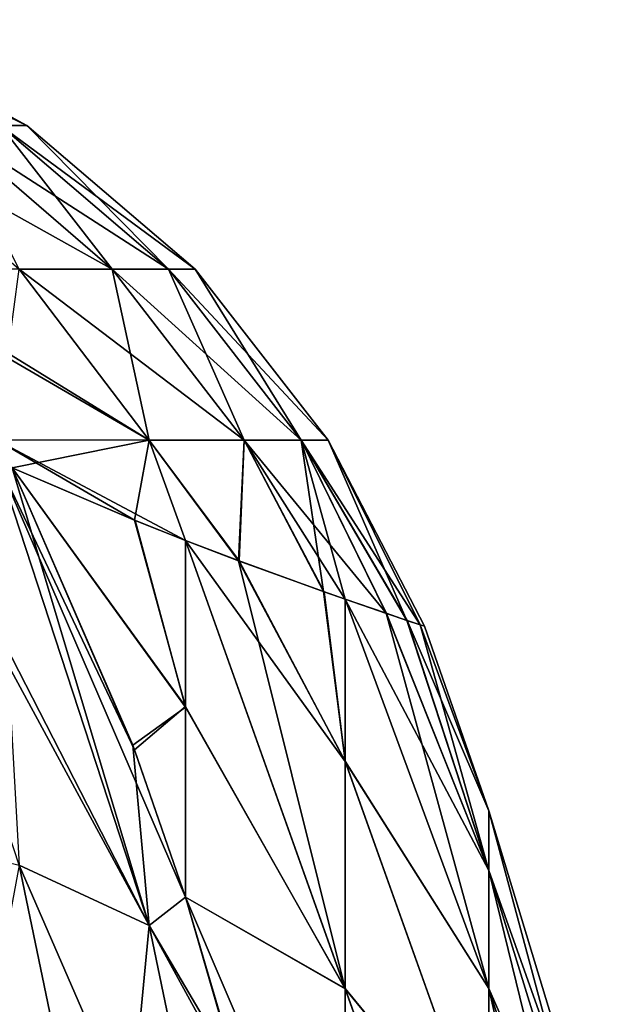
# Model space of a CAD drawing. Header units: millimetres. Extents: x -168 to 168, y -6 to 84.
# Tile 254 of 256: x 167.147 to 167.7, y 58.836 to 59.753. Entities that reach past the tile are written whole.
import ezdxf

# ---------------------------------------------------------------- set-up
doc = ezdxf.new("R2010")
doc.units = ezdxf.units.MM
doc.header["$LTSCALE"] = 65.185185
for name, color, linetype in [('661', 7, 'CONTINUOUS'), ('662', 7, 'CONTINUOUS'), ('663', 7, 'CONTINUOUS'), ('672', 7, 'CONTINUOUS'), ('763', 7, 'CONTINUOUS'), ('764', 7, 'CONTINUOUS'), ('765', 7, 'CONTINUOUS'), ('774', 7, 'CONTINUOUS')]:
    doc.layers.add(name, color=color, linetype=linetype)

msp = doc.modelspace()

# ---------------------------------------------------------------- linework, layer by layer
at = {"layer": '661', "linetype": 'Continuous'}
for points in [[(167.00876, 59.3872, 102.60151), (167.26787, 58.9093, 102.5097), (167.14686, 58.96561, 102.35819), (167.00876, 59.3872, 102.60151)], [(167.02479, 59.38305, 102.62023), (167.26787, 58.9093, 102.5097), (167.00876, 59.3872, 102.60151), (167.02479, 59.38305, 102.62023)], [(167.12523, 59.34395, 102.76013), (167.26787, 58.9093, 102.5097), (167.02479, 59.38305, 102.62023), (167.12523, 59.34395, 102.76013)], [(167.30156, 58.93578, 102.63281), (167.12523, 59.34395, 102.76013), (167.25424, 59.07294, 102.69025), (167.30156, 58.93578, 102.63281)], [(167.26787, 58.9093, 102.5097), (167.12523, 59.34395, 102.76013), (167.30156, 58.93578, 102.63281), (167.26787, 58.9093, 102.5097)], [(167.12523, 59.34395, 102.76013), (167.14024, 59.33547, 102.78559), (167.25424, 59.07294, 102.69025), (167.12523, 59.34395, 102.76013)], [(167.14686, 58.96561, 102.35819), (167.23348, 58.54835, 102.11728), (166.99362, 59.00284, 102.22534), (167.14686, 58.96561, 102.35819)], [(166.99362, 59.00284, 102.22534), (167.23348, 58.54835, 102.11728), (167.07801, 58.59617, 101.99054), (166.99362, 59.00284, 102.22534)], [(167.26787, 58.9093, 102.5097), (167.35624, 58.48368, 102.26397), (167.14686, 58.96561, 102.35819), (167.26787, 58.9093, 102.5097)], [(167.14686, 58.96561, 102.35819), (167.35624, 58.48368, 102.26397), (167.23348, 58.54835, 102.11728), (167.14686, 58.96561, 102.35819)], [(167.35089, 58.76791, 102.55766), (167.26787, 58.9093, 102.5097), (167.30156, 58.93578, 102.63281), (167.35089, 58.76791, 102.55766)], [(167.35624, 58.48368, 102.26397), (167.26787, 58.9093, 102.5097), (167.35089, 58.76791, 102.55766), (167.35624, 58.48368, 102.26397)]]:
    msp.add_3dface(points, dxfattribs=at)
at = {"layer": '662', "linetype": 'Continuous'}
for points in [[(167.14024, 59.33547, 107.21441), (167.30155, 59.11257, 107.08748), (167.25482, 59.28655, 106.93778), (167.14024, 59.33547, 107.21441)], [(167.25248, 59.0772, 107.3086), (167.30155, 59.11257, 107.08748), (167.14024, 59.33547, 107.21441), (167.25248, 59.0772, 107.3086)], [(167.25424, 59.07294, 102.69025), (167.14024, 59.33547, 102.78559), (167.30155, 59.11334, 102.91386), (167.25424, 59.07294, 102.69025)], [(167.30155, 59.11334, 102.91386), (167.14024, 59.33547, 102.78559), (167.25428, 59.28678, 103.0607), (167.30155, 59.11334, 102.91386)], [(167.30156, 59.26794, 103.20811), (167.30155, 59.11334, 102.91386), (167.25428, 59.28678, 103.0607), (167.30156, 59.26794, 103.20811)], [(167.30155, 59.11257, 107.08748), (167.30157, 59.26794, 106.79186), (167.25482, 59.28655, 106.93778), (167.30155, 59.11257, 107.08748)], [(167.30155, 59.11257, 107.08748), (167.45047, 58.85044, 106.93439), (167.30157, 59.26794, 106.79186), (167.30155, 59.11257, 107.08748)], [(167.45047, 58.85043, 103.06559), (167.30155, 59.11334, 102.91386), (167.30156, 59.26794, 103.20811), (167.45047, 58.85043, 103.06559)], [(167.45047, 58.85043, 103.06559), (167.30156, 59.26794, 103.20811), (167.351, 59.24904, 103.39154), (167.45047, 58.85043, 103.06559)], [(167.45047, 58.85044, 106.93439), (167.45047, 59.06216, 106.50942), (167.30157, 59.26794, 106.79186), (167.45047, 58.85044, 106.93439)], [(167.30157, 59.26794, 106.79186), (167.45047, 59.06216, 106.50942), (167.35166, 59.24878, 106.60575), (167.30157, 59.26794, 106.79186)], [(167.45047, 59.06222, 103.49071), (167.45047, 58.85043, 103.06559), (167.351, 59.24904, 103.39154), (167.45047, 59.06222, 103.49071)], [(167.45047, 59.06222, 103.49071), (167.351, 59.24904, 103.39154), (167.4302, 59.22026, 103.78226), (167.45047, 59.06222, 103.49071)], [(167.35166, 59.24878, 106.60575), (167.45047, 59.06216, 106.50942), (167.43083, 59.22005, 106.21396), (167.35166, 59.24878, 106.60575)], [(167.45047, 59.21316, 103.91404), (167.45047, 59.06222, 103.49071), (167.4302, 59.22026, 103.78226), (167.45047, 59.21316, 103.91404)], [(167.45047, 59.06216, 106.50942), (167.45046, 59.21317, 106.08602), (167.43083, 59.22005, 106.21396), (167.45047, 59.06216, 106.50942)], [(167.58405, 58.96062, 105.66015), (167.45046, 59.21317, 106.08602), (167.58405, 58.85059, 106.08867), (167.58405, 58.96062, 105.66015)], [(167.48886, 59.19996, 105.76186), (167.45046, 59.21317, 106.08602), (167.58405, 58.96062, 105.66015), (167.48886, 59.19996, 105.76186)], [(167.45046, 59.21317, 106.08602), (167.45047, 59.06216, 106.50942), (167.58405, 58.85059, 106.08867), (167.45046, 59.21317, 106.08602)], [(167.45047, 59.21316, 103.91404), (167.48844, 59.20011, 104.23377), (167.58405, 58.85059, 103.91133), (167.45047, 59.21316, 103.91404)], [(167.45047, 59.06222, 103.49071), (167.45047, 59.21316, 103.91404), (167.58405, 58.85059, 103.91133), (167.45047, 59.06222, 103.49071)], [(167.58405, 58.85059, 103.91133), (167.48844, 59.20011, 104.23377), (167.58405, 58.96062, 104.33985), (167.58405, 58.85059, 103.91133)], [(167.48844, 59.20011, 104.23377), (167.50797, 59.1935, 104.47991), (167.58405, 58.96062, 104.33985), (167.48844, 59.20011, 104.23377)], [(167.50825, 59.19341, 105.5156), (167.48886, 59.19996, 105.76186), (167.58405, 58.96062, 105.66015), (167.50825, 59.19341, 105.5156)], [(167.50797, 59.1935, 104.47991), (167.5201, 59.18943, 104.7361), (167.58405, 58.96062, 104.33985), (167.50797, 59.1935, 104.47991)], [(167.58405, 59.01607, 105.22121), (167.50825, 59.19341, 105.5156), (167.58405, 58.96062, 105.66015), (167.58405, 59.01607, 105.22121)], [(167.52025, 59.18938, 105.25925), (167.50825, 59.19341, 105.5156), (167.58405, 59.01607, 105.22121), (167.52025, 59.18938, 105.25925)], [(167.58405, 58.96062, 104.33985), (167.5201, 59.18943, 104.7361), (167.58405, 59.01607, 104.77879), (167.58405, 58.96062, 104.33985)], [(167.5201, 59.18943, 104.7361), (167.52426, 59.18804, 104.99768), (167.58405, 59.01607, 104.77879), (167.5201, 59.18943, 104.7361)], [(167.52426, 59.18804, 104.99768), (167.52025, 59.18938, 105.25925), (167.58405, 59.01607, 105.22121), (167.52426, 59.18804, 104.99768)], [(167.58405, 59.01607, 104.77879), (167.52426, 59.18804, 104.99768), (167.58405, 59.01607, 105.22121), (167.58405, 59.01607, 104.77879)], [(167.30161, 58.93561, 107.36727), (167.30155, 59.11257, 107.08748), (167.25248, 59.0772, 107.3086), (167.30161, 58.93561, 107.36727)], [(167.30156, 58.93578, 102.63281), (167.25424, 59.07294, 102.69025), (167.30155, 59.11334, 102.91386), (167.30156, 58.93578, 102.63281)], [(167.45047, 58.85043, 103.06559), (167.30156, 58.93578, 102.63281), (167.30155, 59.11334, 102.91386), (167.45047, 58.85043, 103.06559)], [(167.30161, 58.93561, 107.36727), (167.45047, 58.85044, 106.93439), (167.30155, 59.11257, 107.08748), (167.30161, 58.93561, 107.36727)], [(167.45047, 58.85043, 103.06559), (167.45047, 59.06222, 103.49071), (167.58405, 58.68773, 103.49997), (167.45047, 58.85043, 103.06559)], [(167.58405, 58.68773, 103.49997), (167.45047, 59.06222, 103.49071), (167.58405, 58.85059, 103.91133), (167.58405, 58.68773, 103.49997)], [(167.45047, 59.06216, 106.50942), (167.45047, 58.85044, 106.93439), (167.58405, 58.68773, 106.50003), (167.45047, 59.06216, 106.50942)], [(167.58405, 58.85059, 106.08867), (167.45047, 59.06216, 106.50942), (167.58405, 58.68773, 106.50003), (167.58405, 58.85059, 106.08867)], [(167.70014, 58.63483, 104.80277), (167.58405, 59.01607, 105.22121), (167.70014, 58.63483, 105.19723), (167.70014, 58.63483, 104.80277)], [(167.70014, 58.58539, 104.41143), (167.58405, 59.01607, 104.77879), (167.70014, 58.63483, 104.80277), (167.70014, 58.58539, 104.41143)], [(167.58405, 59.01607, 105.22121), (167.58405, 58.96062, 105.66015), (167.70014, 58.63483, 105.19723), (167.58405, 59.01607, 105.22121)], [(167.58405, 58.96062, 104.33985), (167.58405, 59.01607, 104.77879), (167.70014, 58.58539, 104.41143), (167.58405, 58.96062, 104.33985)], [(167.58405, 59.01607, 104.77879), (167.58405, 59.01607, 105.22121), (167.70014, 58.63483, 104.80277), (167.58405, 59.01607, 104.77879)], [(167.70014, 58.63483, 105.19723), (167.58405, 58.96062, 105.66015), (167.70014, 58.58539, 105.58857), (167.70014, 58.63483, 105.19723)], [(167.58405, 58.96062, 105.66015), (167.58405, 58.85059, 106.08867), (167.70014, 58.58539, 105.58857), (167.58405, 58.96062, 105.66015)], [(167.58405, 58.85059, 103.91133), (167.58405, 58.96062, 104.33985), (167.70014, 58.48729, 104.02937), (167.58405, 58.85059, 103.91133)], [(167.70014, 58.48729, 104.02937), (167.58405, 58.96062, 104.33985), (167.70014, 58.58539, 104.41143), (167.70014, 58.48729, 104.02937)], [(167.30156, 58.93578, 102.63281), (167.45047, 58.85043, 103.06559), (167.45047, 58.58815, 102.66962), (167.30156, 58.93578, 102.63281)], [(167.35089, 58.76791, 102.55766), (167.30156, 58.93578, 102.63281), (167.45047, 58.58815, 102.66962), (167.35089, 58.76791, 102.55766)], [(167.35598, 58.74823, 107.45191), (167.45047, 58.58826, 107.33023), (167.30161, 58.93561, 107.36727), (167.35598, 58.74823, 107.45191)], [(167.45047, 58.58826, 107.33023), (167.45047, 58.85044, 106.93439), (167.30161, 58.93561, 107.36727), (167.45047, 58.58826, 107.33023)], [(167.45047, 58.85044, 106.93439), (167.45047, 58.58826, 107.33023), (167.58405, 58.47459, 106.88773), (167.45047, 58.85044, 106.93439)], [(167.58405, 58.68773, 106.50003), (167.45047, 58.85044, 106.93439), (167.58405, 58.47459, 106.88773), (167.58405, 58.68773, 106.50003)], [(167.45047, 58.58815, 102.66962), (167.45047, 58.85043, 103.06559), (167.58405, 58.47459, 103.11227), (167.45047, 58.58815, 102.66962)], [(167.58405, 58.47459, 103.11227), (167.45047, 58.85043, 103.06559), (167.58405, 58.68773, 103.49997), (167.58405, 58.47459, 103.11227)], [(167.58405, 58.68773, 103.49997), (167.58405, 58.85059, 103.91133), (167.70014, 58.34209, 103.66262), (167.58405, 58.68773, 103.49997)], [(167.70014, 58.58539, 105.58857), (167.58405, 58.85059, 106.08867), (167.70014, 58.48729, 105.97063), (167.70014, 58.58539, 105.58857)], [(167.58405, 58.85059, 106.08867), (167.58405, 58.68773, 106.50003), (167.70014, 58.48729, 105.97063), (167.58405, 58.85059, 106.08867)], [(167.70014, 58.34209, 103.66262), (167.58405, 58.85059, 103.91133), (167.70014, 58.48729, 104.02937), (167.70014, 58.34209, 103.66262)]]:
    msp.add_3dface(points, dxfattribs=at)
at = {"layer": '663', "linetype": 'Continuous'}
for points in [[(167.12532, 59.3439, 107.23973), (167.14687, 58.96561, 107.64181), (167.26788, 58.9093, 107.49029), (167.12532, 59.3439, 107.23973)], [(167.14024, 59.33547, 107.21441), (167.12532, 59.3439, 107.23973), (167.26788, 58.9093, 107.49029), (167.14024, 59.33547, 107.21441)], [(167.25248, 59.0772, 107.3086), (167.14024, 59.33547, 107.21441), (167.26788, 58.9093, 107.49029), (167.25248, 59.0772, 107.3086)], [(167.30161, 58.93561, 107.36727), (167.25248, 59.0772, 107.3086), (167.26788, 58.9093, 107.49029), (167.30161, 58.93561, 107.36727)], [(167.14687, 58.96561, 107.64181), (167.07801, 58.59616, 108.00945), (167.23348, 58.54835, 107.88271), (167.14687, 58.96561, 107.64181)], [(167.14687, 58.96561, 107.64181), (167.23348, 58.54835, 107.88271), (167.26788, 58.9093, 107.49029), (167.14687, 58.96561, 107.64181)], [(167.35598, 58.74823, 107.45191), (167.30161, 58.93561, 107.36727), (167.26788, 58.9093, 107.49029), (167.35598, 58.74823, 107.45191)], [(167.26788, 58.9093, 107.49029), (167.23348, 58.54835, 107.88271), (167.35624, 58.48367, 107.73602), (167.26788, 58.9093, 107.49029)], [(167.35598, 58.74823, 107.45191), (167.26788, 58.9093, 107.49029), (167.35624, 58.48367, 107.73602), (167.35598, 58.74823, 107.45191)]]:
    msp.add_3dface(points, dxfattribs=at)
at = {"layer": '672', "linetype": 'Continuous'}
for points in [[(166.94882, 59.75297, 105.69194), (167.15377, 59.65435, 105.23544), (166.97275, 59.75297, 105.23082), (166.94882, 59.75297, 105.69194)], [(167.12934, 59.65435, 105.70622), (167.15377, 59.65435, 105.23544), (166.94882, 59.75297, 105.69194), (167.12934, 59.65435, 105.70622)], [(167.15377, 59.65435, 104.76457), (167.12934, 59.65435, 104.2938), (166.97275, 59.75297, 104.76919), (167.15377, 59.65435, 104.76457)], [(166.97275, 59.75297, 105.23082), (167.15377, 59.65435, 104.76457), (166.97275, 59.75297, 104.76919), (166.97275, 59.75297, 105.23082)], [(167.15377, 59.65435, 105.23544), (167.15377, 59.65435, 104.76457), (166.97275, 59.75297, 105.23082), (167.15377, 59.65435, 105.23544)], [(166.99362, 59.65435, 106.64622), (167.23348, 59.52068, 106.19859), (167.07801, 59.65435, 106.17663), (166.99362, 59.65435, 106.64622)], [(167.14686, 59.52068, 106.6804), (167.23348, 59.52068, 106.19859), (166.99362, 59.65435, 106.64622), (167.14686, 59.52068, 106.6804)], [(167.07801, 59.65435, 106.17663), (167.28586, 59.52068, 105.7186), (167.12934, 59.65435, 105.70622), (167.07801, 59.65435, 106.17663)], [(167.23348, 59.52068, 103.80142), (167.14687, 59.52068, 103.3196), (167.07801, 59.65435, 103.82338), (167.23348, 59.52068, 103.80142)], [(167.12934, 59.65435, 104.2938), (167.23348, 59.52068, 103.80142), (167.07801, 59.65435, 103.82338), (167.12934, 59.65435, 104.2938)], [(167.23348, 59.52068, 106.19859), (167.28586, 59.52068, 105.7186), (167.07801, 59.65435, 106.17663), (167.23348, 59.52068, 106.19859)], [(167.28586, 59.52068, 105.7186), (167.31073, 59.52068, 105.23945), (167.12934, 59.65435, 105.70622), (167.28586, 59.52068, 105.7186)], [(167.12934, 59.65435, 105.70622), (167.31073, 59.52068, 105.23945), (167.15377, 59.65435, 105.23544), (167.12934, 59.65435, 105.70622)], [(167.28586, 59.52068, 104.28141), (167.23348, 59.52068, 103.80142), (167.12934, 59.65435, 104.2938), (167.28586, 59.52068, 104.28141)], [(167.15377, 59.65435, 104.76457), (167.28586, 59.52068, 104.28141), (167.12934, 59.65435, 104.2938), (167.15377, 59.65435, 104.76457)], [(167.31073, 59.52068, 105.23945), (167.31073, 59.52068, 104.76056), (167.15377, 59.65435, 105.23544), (167.31073, 59.52068, 105.23945)], [(167.31073, 59.52068, 104.76056), (167.28586, 59.52068, 104.28141), (167.15377, 59.65435, 104.76457), (167.31073, 59.52068, 104.76056)], [(167.15377, 59.65435, 105.23544), (167.31073, 59.52068, 104.76056), (167.15377, 59.65435, 104.76457), (167.15377, 59.65435, 105.23544)], [(167.02479, 59.50246, 107.17293), (167.26787, 59.36131, 106.70739), (167.00876, 59.52075, 107.16718), (167.02479, 59.50246, 107.17293)], [(167.00876, 59.52075, 107.16718), (167.26787, 59.36131, 106.70739), (167.14686, 59.52068, 106.6804), (167.00876, 59.52075, 107.16718)], [(167.26787, 59.36131, 103.29261), (167.12531, 59.36162, 102.79095), (167.14687, 59.52068, 103.3196), (167.26787, 59.36131, 103.29261)], [(167.26787, 59.36131, 106.70739), (167.35624, 59.36131, 106.21593), (167.14686, 59.52068, 106.6804), (167.26787, 59.36131, 106.70739)], [(167.14686, 59.52068, 106.6804), (167.35624, 59.36131, 106.21593), (167.23348, 59.52068, 106.19859), (167.14686, 59.52068, 106.6804)], [(167.23348, 59.52068, 103.80142), (167.26787, 59.36131, 103.29261), (167.14687, 59.52068, 103.3196), (167.23348, 59.52068, 103.80142)], [(167.35624, 59.36131, 106.21593), (167.40945, 59.36131, 105.72838), (167.23348, 59.52068, 106.19859), (167.35624, 59.36131, 106.21593)], [(167.23348, 59.52068, 106.19859), (167.40945, 59.36131, 105.72838), (167.28586, 59.52068, 105.7186), (167.23348, 59.52068, 106.19859)], [(167.35624, 59.36131, 103.78409), (167.26787, 59.36131, 103.29261), (167.23348, 59.52068, 103.80142), (167.35624, 59.36131, 103.78409)], [(167.28586, 59.52068, 104.28141), (167.35624, 59.36131, 103.78409), (167.23348, 59.52068, 103.80142), (167.28586, 59.52068, 104.28141)], [(167.40945, 59.36131, 105.72838), (167.43467, 59.36131, 105.24262), (167.28586, 59.52068, 105.7186), (167.40945, 59.36131, 105.72838)], [(167.28586, 59.52068, 105.7186), (167.43467, 59.36131, 105.24262), (167.31073, 59.52068, 105.23945), (167.28586, 59.52068, 105.7186)], [(167.40946, 59.36131, 104.27163), (167.35624, 59.36131, 103.78409), (167.28586, 59.52068, 104.28141), (167.40946, 59.36131, 104.27163)], [(167.31073, 59.52068, 104.76056), (167.40946, 59.36131, 104.27163), (167.28586, 59.52068, 104.28141), (167.31073, 59.52068, 104.76056)], [(167.43467, 59.36131, 105.24262), (167.43467, 59.36131, 104.7574), (167.31073, 59.52068, 105.23945), (167.43467, 59.36131, 105.24262)], [(167.43467, 59.36131, 104.7574), (167.40946, 59.36131, 104.27163), (167.31073, 59.52068, 104.76056), (167.43467, 59.36131, 104.7574)], [(167.31073, 59.52068, 105.23945), (167.43467, 59.36131, 104.7574), (167.31073, 59.52068, 104.76056), (167.31073, 59.52068, 105.23945)], [(167.12523, 59.36176, 107.20902), (167.26787, 59.36131, 106.70739), (167.02479, 59.50246, 107.17293), (167.12523, 59.36176, 107.20902)], [(167.14024, 59.33547, 107.21441), (167.25482, 59.28655, 106.93778), (167.12523, 59.36176, 107.20902), (167.14024, 59.33547, 107.21441)], [(167.12523, 59.36176, 107.20902), (167.30157, 59.26794, 106.79186), (167.26787, 59.36131, 106.70739), (167.12523, 59.36176, 107.20902)], [(167.25482, 59.28655, 106.93778), (167.30157, 59.26794, 106.79186), (167.12523, 59.36176, 107.20902), (167.25482, 59.28655, 106.93778)], [(167.26787, 59.36131, 103.29261), (167.14024, 59.33547, 102.78559), (167.12531, 59.36162, 102.79095), (167.26787, 59.36131, 103.29261)], [(167.25428, 59.28678, 103.0607), (167.14024, 59.33547, 102.78559), (167.26787, 59.36131, 103.29261), (167.25428, 59.28678, 103.0607)], [(167.30156, 59.26794, 103.20811), (167.25428, 59.28678, 103.0607), (167.26787, 59.36131, 103.29261), (167.30156, 59.26794, 103.20811)], [(167.35624, 59.36131, 103.78409), (167.351, 59.24904, 103.39154), (167.26787, 59.36131, 103.29261), (167.35624, 59.36131, 103.78409)], [(167.351, 59.24904, 103.39154), (167.30156, 59.26794, 103.20811), (167.26787, 59.36131, 103.29261), (167.351, 59.24904, 103.39154)], [(167.26787, 59.36131, 106.70739), (167.35166, 59.24878, 106.60575), (167.35624, 59.36131, 106.21593), (167.26787, 59.36131, 106.70739)], [(167.30157, 59.26794, 106.79186), (167.35166, 59.24878, 106.60575), (167.26787, 59.36131, 106.70739), (167.30157, 59.26794, 106.79186)], [(167.4302, 59.22026, 103.78226), (167.351, 59.24904, 103.39154), (167.35624, 59.36131, 103.78409), (167.4302, 59.22026, 103.78226)], [(167.35166, 59.24878, 106.60575), (167.43083, 59.22005, 106.21396), (167.35624, 59.36131, 106.21593), (167.35166, 59.24878, 106.60575)], [(167.43083, 59.22005, 106.21396), (167.45046, 59.21317, 106.08602), (167.35624, 59.36131, 106.21593), (167.43083, 59.22005, 106.21396)], [(167.45046, 59.21317, 106.08602), (167.48886, 59.19996, 105.76186), (167.35624, 59.36131, 106.21593), (167.45046, 59.21317, 106.08602)], [(167.40946, 59.36131, 104.27163), (167.4302, 59.22026, 103.78226), (167.35624, 59.36131, 103.78409), (167.40946, 59.36131, 104.27163)], [(167.35624, 59.36131, 106.21593), (167.48886, 59.19996, 105.76186), (167.40945, 59.36131, 105.72838), (167.35624, 59.36131, 106.21593)], [(167.40945, 59.36131, 105.72838), (167.52025, 59.18938, 105.25925), (167.43467, 59.36131, 105.24262), (167.40945, 59.36131, 105.72838)], [(167.50825, 59.19341, 105.5156), (167.52025, 59.18938, 105.25925), (167.40945, 59.36131, 105.72838), (167.50825, 59.19341, 105.5156)], [(167.48886, 59.19996, 105.76186), (167.50825, 59.19341, 105.5156), (167.40945, 59.36131, 105.72838), (167.48886, 59.19996, 105.76186)], [(167.50797, 59.1935, 104.47991), (167.48844, 59.20011, 104.23377), (167.40946, 59.36131, 104.27163), (167.50797, 59.1935, 104.47991)], [(167.43467, 59.36131, 104.7574), (167.50797, 59.1935, 104.47991), (167.40946, 59.36131, 104.27163), (167.43467, 59.36131, 104.7574)], [(167.48844, 59.20011, 104.23377), (167.45047, 59.21316, 103.91404), (167.40946, 59.36131, 104.27163), (167.48844, 59.20011, 104.23377)], [(167.45047, 59.21316, 103.91404), (167.4302, 59.22026, 103.78226), (167.40946, 59.36131, 104.27163), (167.45047, 59.21316, 103.91404)], [(167.52426, 59.18804, 104.99768), (167.5201, 59.18943, 104.7361), (167.43467, 59.36131, 104.7574), (167.52426, 59.18804, 104.99768)], [(167.52025, 59.18938, 105.25925), (167.52426, 59.18804, 104.99768), (167.43467, 59.36131, 105.24262), (167.52025, 59.18938, 105.25925)], [(167.43467, 59.36131, 105.24262), (167.52426, 59.18804, 104.99768), (167.43467, 59.36131, 104.7574), (167.43467, 59.36131, 105.24262)], [(167.5201, 59.18943, 104.7361), (167.50797, 59.1935, 104.47991), (167.43467, 59.36131, 104.7574), (167.5201, 59.18943, 104.7361)]]:
    msp.add_3dface(points, dxfattribs=at)
at = {"layer": '763', "linetype": 'Continuous'}
for points in [[(167.00876, 59.3872, -107.39849), (167.26787, 58.9093, -107.4903), (167.14686, 58.96561, -107.64181), (167.00876, 59.3872, -107.39849)], [(167.02479, 59.38305, -107.37977), (167.26787, 58.9093, -107.4903), (167.00876, 59.3872, -107.39849), (167.02479, 59.38305, -107.37977)], [(167.12523, 59.34395, -107.23987), (167.26787, 58.9093, -107.4903), (167.02479, 59.38305, -107.37977), (167.12523, 59.34395, -107.23987)], [(167.30156, 58.93578, -107.36719), (167.12523, 59.34395, -107.23987), (167.25424, 59.07294, -107.30975), (167.30156, 58.93578, -107.36719)], [(167.26787, 58.9093, -107.4903), (167.12523, 59.34395, -107.23987), (167.30156, 58.93578, -107.36719), (167.26787, 58.9093, -107.4903)], [(167.12523, 59.34395, -107.23987), (167.14024, 59.33547, -107.21441), (167.25424, 59.07294, -107.30975), (167.12523, 59.34395, -107.23987)], [(167.14686, 58.96561, -107.64181), (167.23348, 58.54835, -107.88272), (166.99362, 59.00284, -107.77466), (167.14686, 58.96561, -107.64181)], [(166.99362, 59.00284, -107.77466), (167.23348, 58.54835, -107.88272), (167.07801, 58.59617, -108.00946), (166.99362, 59.00284, -107.77466)], [(167.26787, 58.9093, -107.4903), (167.35624, 58.48368, -107.73603), (167.14686, 58.96561, -107.64181), (167.26787, 58.9093, -107.4903)], [(167.14686, 58.96561, -107.64181), (167.35624, 58.48368, -107.73603), (167.23348, 58.54835, -107.88272), (167.14686, 58.96561, -107.64181)], [(167.35089, 58.76791, -107.44234), (167.26787, 58.9093, -107.4903), (167.30156, 58.93578, -107.36719), (167.35089, 58.76791, -107.44234)], [(167.35624, 58.48368, -107.73603), (167.26787, 58.9093, -107.4903), (167.35089, 58.76791, -107.44234), (167.35624, 58.48368, -107.73603)]]:
    msp.add_3dface(points, dxfattribs=at)
at = {"layer": '764', "linetype": 'Continuous'}
for points in [[(167.14024, 59.33547, -102.78559), (167.30155, 59.11257, -102.91252), (167.25482, 59.28655, -103.06222), (167.14024, 59.33547, -102.78559)], [(167.25248, 59.0772, -102.6914), (167.30155, 59.11257, -102.91252), (167.14024, 59.33547, -102.78559), (167.25248, 59.0772, -102.6914)], [(167.25424, 59.07294, -107.30975), (167.14024, 59.33547, -107.21441), (167.30155, 59.11334, -107.08614), (167.25424, 59.07294, -107.30975)], [(167.30155, 59.11334, -107.08614), (167.14024, 59.33547, -107.21441), (167.25428, 59.28678, -106.9393), (167.30155, 59.11334, -107.08614)], [(167.30156, 59.26794, -106.79189), (167.30155, 59.11334, -107.08614), (167.25428, 59.28678, -106.9393), (167.30156, 59.26794, -106.79189)], [(167.30155, 59.11257, -102.91252), (167.30157, 59.26794, -103.20814), (167.25482, 59.28655, -103.06222), (167.30155, 59.11257, -102.91252)], [(167.30155, 59.11257, -102.91252), (167.45047, 58.85044, -103.06561), (167.30157, 59.26794, -103.20814), (167.30155, 59.11257, -102.91252)], [(167.45047, 58.85043, -106.93441), (167.30155, 59.11334, -107.08614), (167.30156, 59.26794, -106.79189), (167.45047, 58.85043, -106.93441)], [(167.45047, 58.85043, -106.93441), (167.30156, 59.26794, -106.79189), (167.351, 59.24904, -106.60846), (167.45047, 58.85043, -106.93441)], [(167.45047, 58.85044, -103.06561), (167.45047, 59.06216, -103.49058), (167.30157, 59.26794, -103.20814), (167.45047, 58.85044, -103.06561)], [(167.30157, 59.26794, -103.20814), (167.45047, 59.06216, -103.49058), (167.35166, 59.24878, -103.39425), (167.30157, 59.26794, -103.20814)], [(167.45047, 59.06222, -106.50929), (167.45047, 58.85043, -106.93441), (167.351, 59.24904, -106.60846), (167.45047, 59.06222, -106.50929)], [(167.45047, 59.06222, -106.50929), (167.351, 59.24904, -106.60846), (167.4302, 59.22026, -106.21774), (167.45047, 59.06222, -106.50929)], [(167.35166, 59.24878, -103.39425), (167.45047, 59.06216, -103.49058), (167.43083, 59.22005, -103.78604), (167.35166, 59.24878, -103.39425)], [(167.45047, 59.21316, -106.08596), (167.45047, 59.06222, -106.50929), (167.4302, 59.22026, -106.21774), (167.45047, 59.21316, -106.08596)], [(167.45047, 59.06216, -103.49058), (167.45046, 59.21317, -103.91398), (167.43083, 59.22005, -103.78604), (167.45047, 59.06216, -103.49058)], [(167.58405, 58.96062, -104.33985), (167.45046, 59.21317, -103.91398), (167.58405, 58.85059, -103.91133), (167.58405, 58.96062, -104.33985)], [(167.48886, 59.19996, -104.23814), (167.45046, 59.21317, -103.91398), (167.58405, 58.96062, -104.33985), (167.48886, 59.19996, -104.23814)], [(167.45046, 59.21317, -103.91398), (167.45047, 59.06216, -103.49058), (167.58405, 58.85059, -103.91133), (167.45046, 59.21317, -103.91398)], [(167.45047, 59.21316, -106.08596), (167.48844, 59.20011, -105.76623), (167.58405, 58.85059, -106.08867), (167.45047, 59.21316, -106.08596)], [(167.45047, 59.06222, -106.50929), (167.45047, 59.21316, -106.08596), (167.58405, 58.85059, -106.08867), (167.45047, 59.06222, -106.50929)], [(167.58405, 58.85059, -106.08867), (167.48844, 59.20011, -105.76623), (167.58405, 58.96062, -105.66015), (167.58405, 58.85059, -106.08867)], [(167.48844, 59.20011, -105.76623), (167.50797, 59.1935, -105.52009), (167.58405, 58.96062, -105.66015), (167.48844, 59.20011, -105.76623)], [(167.50825, 59.19341, -104.4844), (167.48886, 59.19996, -104.23814), (167.58405, 58.96062, -104.33985), (167.50825, 59.19341, -104.4844)], [(167.50797, 59.1935, -105.52009), (167.5201, 59.18943, -105.2639), (167.58405, 58.96062, -105.66015), (167.50797, 59.1935, -105.52009)], [(167.58405, 59.01607, -104.77879), (167.50825, 59.19341, -104.4844), (167.58405, 58.96062, -104.33985), (167.58405, 59.01607, -104.77879)], [(167.52025, 59.18938, -104.74075), (167.50825, 59.19341, -104.4844), (167.58405, 59.01607, -104.77879), (167.52025, 59.18938, -104.74075)], [(167.58405, 58.96062, -105.66015), (167.5201, 59.18943, -105.2639), (167.58405, 59.01607, -105.22121), (167.58405, 58.96062, -105.66015)], [(167.5201, 59.18943, -105.2639), (167.52426, 59.18804, -105.00232), (167.58405, 59.01607, -105.22121), (167.5201, 59.18943, -105.2639)], [(167.52426, 59.18804, -105.00232), (167.52025, 59.18938, -104.74075), (167.58405, 59.01607, -104.77879), (167.52426, 59.18804, -105.00232)], [(167.58405, 59.01607, -105.22121), (167.52426, 59.18804, -105.00232), (167.58405, 59.01607, -104.77879), (167.58405, 59.01607, -105.22121)], [(167.30161, 58.93561, -102.63273), (167.30155, 59.11257, -102.91252), (167.25248, 59.0772, -102.6914), (167.30161, 58.93561, -102.63273)], [(167.30156, 58.93578, -107.36719), (167.25424, 59.07294, -107.30975), (167.30155, 59.11334, -107.08614), (167.30156, 58.93578, -107.36719)], [(167.45047, 58.85043, -106.93441), (167.30156, 58.93578, -107.36719), (167.30155, 59.11334, -107.08614), (167.45047, 58.85043, -106.93441)], [(167.30161, 58.93561, -102.63273), (167.45047, 58.85044, -103.06561), (167.30155, 59.11257, -102.91252), (167.30161, 58.93561, -102.63273)], [(167.45047, 58.85043, -106.93441), (167.45047, 59.06222, -106.50929), (167.58405, 58.68773, -106.50003), (167.45047, 58.85043, -106.93441)], [(167.58405, 58.68773, -106.50003), (167.45047, 59.06222, -106.50929), (167.58405, 58.85059, -106.08867), (167.58405, 58.68773, -106.50003)], [(167.45047, 59.06216, -103.49058), (167.45047, 58.85044, -103.06561), (167.58405, 58.68773, -103.49997), (167.45047, 59.06216, -103.49058)], [(167.58405, 58.85059, -103.91133), (167.45047, 59.06216, -103.49058), (167.58405, 58.68773, -103.49997), (167.58405, 58.85059, -103.91133)], [(167.70014, 58.63483, -105.19723), (167.58405, 59.01607, -104.77879), (167.70014, 58.63483, -104.80277), (167.70014, 58.63483, -105.19723)], [(167.70014, 58.58539, -105.58857), (167.58405, 59.01607, -105.22121), (167.70014, 58.63483, -105.19723), (167.70014, 58.58539, -105.58857)], [(167.58405, 59.01607, -104.77879), (167.58405, 58.96062, -104.33985), (167.70014, 58.63483, -104.80277), (167.58405, 59.01607, -104.77879)], [(167.58405, 58.96062, -105.66015), (167.58405, 59.01607, -105.22121), (167.70014, 58.58539, -105.58857), (167.58405, 58.96062, -105.66015)], [(167.58405, 59.01607, -105.22121), (167.58405, 59.01607, -104.77879), (167.70014, 58.63483, -105.19723), (167.58405, 59.01607, -105.22121)], [(167.70014, 58.63483, -104.80277), (167.58405, 58.96062, -104.33985), (167.70014, 58.58539, -104.41143), (167.70014, 58.63483, -104.80277)], [(167.58405, 58.96062, -104.33985), (167.58405, 58.85059, -103.91133), (167.70014, 58.58539, -104.41143), (167.58405, 58.96062, -104.33985)], [(167.58405, 58.85059, -106.08867), (167.58405, 58.96062, -105.66015), (167.70014, 58.48729, -105.97063), (167.58405, 58.85059, -106.08867)], [(167.70014, 58.48729, -105.97063), (167.58405, 58.96062, -105.66015), (167.70014, 58.58539, -105.58857), (167.70014, 58.48729, -105.97063)], [(167.30156, 58.93578, -107.36719), (167.45047, 58.85043, -106.93441), (167.45047, 58.58815, -107.33038), (167.30156, 58.93578, -107.36719)], [(167.35089, 58.76791, -107.44234), (167.30156, 58.93578, -107.36719), (167.45047, 58.58815, -107.33038), (167.35089, 58.76791, -107.44234)], [(167.35598, 58.74823, -102.54809), (167.45047, 58.58826, -102.66977), (167.30161, 58.93561, -102.63273), (167.35598, 58.74823, -102.54809)], [(167.45047, 58.58826, -102.66977), (167.45047, 58.85044, -103.06561), (167.30161, 58.93561, -102.63273), (167.45047, 58.58826, -102.66977)], [(167.45047, 58.85044, -103.06561), (167.45047, 58.58826, -102.66977), (167.58405, 58.47459, -103.11227), (167.45047, 58.85044, -103.06561)], [(167.58405, 58.68773, -103.49997), (167.45047, 58.85044, -103.06561), (167.58405, 58.47459, -103.11227), (167.58405, 58.68773, -103.49997)], [(167.45047, 58.58815, -107.33038), (167.45047, 58.85043, -106.93441), (167.58405, 58.47459, -106.88773), (167.45047, 58.58815, -107.33038)], [(167.58405, 58.47459, -106.88773), (167.45047, 58.85043, -106.93441), (167.58405, 58.68773, -106.50003), (167.58405, 58.47459, -106.88773)], [(167.58405, 58.68773, -106.50003), (167.58405, 58.85059, -106.08867), (167.70014, 58.34209, -106.33738), (167.58405, 58.68773, -106.50003)], [(167.70014, 58.58539, -104.41143), (167.58405, 58.85059, -103.91133), (167.70014, 58.48729, -104.02937), (167.70014, 58.58539, -104.41143)], [(167.58405, 58.85059, -103.91133), (167.58405, 58.68773, -103.49997), (167.70014, 58.48729, -104.02937), (167.58405, 58.85059, -103.91133)], [(167.70014, 58.34209, -106.33738), (167.58405, 58.85059, -106.08867), (167.70014, 58.48729, -105.97063), (167.70014, 58.34209, -106.33738)]]:
    msp.add_3dface(points, dxfattribs=at)
at = {"layer": '765', "linetype": 'Continuous'}
for points in [[(167.12532, 59.3439, -102.76027), (167.14687, 58.96561, -102.35819), (167.26788, 58.9093, -102.50971), (167.12532, 59.3439, -102.76027)], [(167.14024, 59.33547, -102.78559), (167.12532, 59.3439, -102.76027), (167.26788, 58.9093, -102.50971), (167.14024, 59.33547, -102.78559)], [(167.25248, 59.0772, -102.6914), (167.14024, 59.33547, -102.78559), (167.26788, 58.9093, -102.50971), (167.25248, 59.0772, -102.6914)], [(167.30161, 58.93561, -102.63273), (167.25248, 59.0772, -102.6914), (167.26788, 58.9093, -102.50971), (167.30161, 58.93561, -102.63273)], [(167.14687, 58.96561, -102.35819), (167.07801, 58.59616, -101.99055), (167.23348, 58.54835, -102.11729), (167.14687, 58.96561, -102.35819)], [(167.14687, 58.96561, -102.35819), (167.23348, 58.54835, -102.11729), (167.26788, 58.9093, -102.50971), (167.14687, 58.96561, -102.35819)], [(167.35598, 58.74823, -102.54809), (167.30161, 58.93561, -102.63273), (167.26788, 58.9093, -102.50971), (167.35598, 58.74823, -102.54809)], [(167.26788, 58.9093, -102.50971), (167.23348, 58.54835, -102.11729), (167.35624, 58.48367, -102.26398), (167.26788, 58.9093, -102.50971)], [(167.35598, 58.74823, -102.54809), (167.26788, 58.9093, -102.50971), (167.35624, 58.48367, -102.26398), (167.35598, 58.74823, -102.54809)]]:
    msp.add_3dface(points, dxfattribs=at)
at = {"layer": '774', "linetype": 'Continuous'}
for points in [[(166.94882, 59.75297, -104.30806), (167.15377, 59.65435, -104.76456), (166.97275, 59.75297, -104.76918), (166.94882, 59.75297, -104.30806)], [(167.12934, 59.65435, -104.29378), (167.15377, 59.65435, -104.76456), (166.94882, 59.75297, -104.30806), (167.12934, 59.65435, -104.29378)], [(167.15377, 59.65435, -105.23543), (167.12934, 59.65435, -105.7062), (166.97275, 59.75297, -105.23081), (167.15377, 59.65435, -105.23543)], [(166.97275, 59.75297, -104.76918), (167.15377, 59.65435, -105.23543), (166.97275, 59.75297, -105.23081), (166.97275, 59.75297, -104.76918)], [(167.15377, 59.65435, -104.76456), (167.15377, 59.65435, -105.23543), (166.97275, 59.75297, -104.76918), (167.15377, 59.65435, -104.76456)], [(166.99362, 59.65435, -103.35378), (167.23348, 59.52068, -103.80141), (167.07801, 59.65435, -103.82337), (166.99362, 59.65435, -103.35378)], [(167.14686, 59.52068, -103.3196), (167.23348, 59.52068, -103.80141), (166.99362, 59.65435, -103.35378), (167.14686, 59.52068, -103.3196)], [(167.07801, 59.65435, -103.82337), (167.28586, 59.52068, -104.2814), (167.12934, 59.65435, -104.29378), (167.07801, 59.65435, -103.82337)], [(167.23348, 59.52068, -106.19858), (167.14687, 59.52068, -106.6804), (167.07801, 59.65435, -106.17662), (167.23348, 59.52068, -106.19858)], [(167.12934, 59.65435, -105.7062), (167.23348, 59.52068, -106.19858), (167.07801, 59.65435, -106.17662), (167.12934, 59.65435, -105.7062)], [(167.23348, 59.52068, -103.80141), (167.28586, 59.52068, -104.2814), (167.07801, 59.65435, -103.82337), (167.23348, 59.52068, -103.80141)], [(167.28586, 59.52068, -104.2814), (167.31073, 59.52068, -104.76055), (167.12934, 59.65435, -104.29378), (167.28586, 59.52068, -104.2814)], [(167.12934, 59.65435, -104.29378), (167.31073, 59.52068, -104.76055), (167.15377, 59.65435, -104.76456), (167.12934, 59.65435, -104.29378)], [(167.28586, 59.52068, -105.71859), (167.23348, 59.52068, -106.19858), (167.12934, 59.65435, -105.7062), (167.28586, 59.52068, -105.71859)], [(167.15377, 59.65435, -105.23543), (167.28586, 59.52068, -105.71859), (167.12934, 59.65435, -105.7062), (167.15377, 59.65435, -105.23543)], [(167.31073, 59.52068, -104.76055), (167.31073, 59.52068, -105.23944), (167.15377, 59.65435, -104.76456), (167.31073, 59.52068, -104.76055)], [(167.31073, 59.52068, -105.23944), (167.28586, 59.52068, -105.71859), (167.15377, 59.65435, -105.23543), (167.31073, 59.52068, -105.23944)], [(167.15377, 59.65435, -104.76456), (167.31073, 59.52068, -105.23944), (167.15377, 59.65435, -105.23543), (167.15377, 59.65435, -104.76456)], [(167.02479, 59.50246, -102.82707), (167.26787, 59.36131, -103.29261), (167.00876, 59.52075, -102.83282), (167.02479, 59.50246, -102.82707)], [(167.00876, 59.52075, -102.83282), (167.26787, 59.36131, -103.29261), (167.14686, 59.52068, -103.3196), (167.00876, 59.52075, -102.83282)], [(167.26787, 59.36131, -106.70739), (167.12531, 59.36162, -107.20905), (167.14687, 59.52068, -106.6804), (167.26787, 59.36131, -106.70739)], [(167.26787, 59.36131, -103.29261), (167.35624, 59.36131, -103.78407), (167.14686, 59.52068, -103.3196), (167.26787, 59.36131, -103.29261)], [(167.14686, 59.52068, -103.3196), (167.35624, 59.36131, -103.78407), (167.23348, 59.52068, -103.80141), (167.14686, 59.52068, -103.3196)], [(167.23348, 59.52068, -106.19858), (167.26787, 59.36131, -106.70739), (167.14687, 59.52068, -106.6804), (167.23348, 59.52068, -106.19858)], [(167.35624, 59.36131, -103.78407), (167.40945, 59.36131, -104.27162), (167.23348, 59.52068, -103.80141), (167.35624, 59.36131, -103.78407)], [(167.23348, 59.52068, -103.80141), (167.40945, 59.36131, -104.27162), (167.28586, 59.52068, -104.2814), (167.23348, 59.52068, -103.80141)], [(167.35624, 59.36131, -106.21591), (167.26787, 59.36131, -106.70739), (167.23348, 59.52068, -106.19858), (167.35624, 59.36131, -106.21591)], [(167.28586, 59.52068, -105.71859), (167.35624, 59.36131, -106.21591), (167.23348, 59.52068, -106.19858), (167.28586, 59.52068, -105.71859)], [(167.40945, 59.36131, -104.27162), (167.43467, 59.36131, -104.75738), (167.28586, 59.52068, -104.2814), (167.40945, 59.36131, -104.27162)], [(167.28586, 59.52068, -104.2814), (167.43467, 59.36131, -104.75738), (167.31073, 59.52068, -104.76055), (167.28586, 59.52068, -104.2814)], [(167.40946, 59.36131, -105.72837), (167.35624, 59.36131, -106.21591), (167.28586, 59.52068, -105.71859), (167.40946, 59.36131, -105.72837)], [(167.31073, 59.52068, -105.23944), (167.40946, 59.36131, -105.72837), (167.28586, 59.52068, -105.71859), (167.31073, 59.52068, -105.23944)], [(167.43467, 59.36131, -104.75738), (167.43467, 59.36131, -105.2426), (167.31073, 59.52068, -104.76055), (167.43467, 59.36131, -104.75738)], [(167.43467, 59.36131, -105.2426), (167.40946, 59.36131, -105.72837), (167.31073, 59.52068, -105.23944), (167.43467, 59.36131, -105.2426)], [(167.31073, 59.52068, -104.76055), (167.43467, 59.36131, -105.2426), (167.31073, 59.52068, -105.23944), (167.31073, 59.52068, -104.76055)], [(167.12523, 59.36176, -102.79098), (167.26787, 59.36131, -103.29261), (167.02479, 59.50246, -102.82707), (167.12523, 59.36176, -102.79098)], [(167.14024, 59.33547, -102.78559), (167.25482, 59.28655, -103.06222), (167.12523, 59.36176, -102.79098), (167.14024, 59.33547, -102.78559)], [(167.12523, 59.36176, -102.79098), (167.30157, 59.26794, -103.20814), (167.26787, 59.36131, -103.29261), (167.12523, 59.36176, -102.79098)], [(167.25482, 59.28655, -103.06222), (167.30157, 59.26794, -103.20814), (167.12523, 59.36176, -102.79098), (167.25482, 59.28655, -103.06222)], [(167.26787, 59.36131, -106.70739), (167.14024, 59.33547, -107.21441), (167.12531, 59.36162, -107.20905), (167.26787, 59.36131, -106.70739)], [(167.25428, 59.28678, -106.9393), (167.14024, 59.33547, -107.21441), (167.26787, 59.36131, -106.70739), (167.25428, 59.28678, -106.9393)], [(167.30156, 59.26794, -106.79189), (167.25428, 59.28678, -106.9393), (167.26787, 59.36131, -106.70739), (167.30156, 59.26794, -106.79189)], [(167.35624, 59.36131, -106.21591), (167.351, 59.24904, -106.60846), (167.26787, 59.36131, -106.70739), (167.35624, 59.36131, -106.21591)], [(167.351, 59.24904, -106.60846), (167.30156, 59.26794, -106.79189), (167.26787, 59.36131, -106.70739), (167.351, 59.24904, -106.60846)], [(167.26787, 59.36131, -103.29261), (167.35166, 59.24878, -103.39425), (167.35624, 59.36131, -103.78407), (167.26787, 59.36131, -103.29261)], [(167.30157, 59.26794, -103.20814), (167.35166, 59.24878, -103.39425), (167.26787, 59.36131, -103.29261), (167.30157, 59.26794, -103.20814)], [(167.4302, 59.22026, -106.21774), (167.351, 59.24904, -106.60846), (167.35624, 59.36131, -106.21591), (167.4302, 59.22026, -106.21774)], [(167.35166, 59.24878, -103.39425), (167.43083, 59.22005, -103.78604), (167.35624, 59.36131, -103.78407), (167.35166, 59.24878, -103.39425)], [(167.43083, 59.22005, -103.78604), (167.45046, 59.21317, -103.91398), (167.35624, 59.36131, -103.78407), (167.43083, 59.22005, -103.78604)], [(167.45046, 59.21317, -103.91398), (167.48886, 59.19996, -104.23814), (167.35624, 59.36131, -103.78407), (167.45046, 59.21317, -103.91398)], [(167.40946, 59.36131, -105.72837), (167.4302, 59.22026, -106.21774), (167.35624, 59.36131, -106.21591), (167.40946, 59.36131, -105.72837)], [(167.35624, 59.36131, -103.78407), (167.48886, 59.19996, -104.23814), (167.40945, 59.36131, -104.27162), (167.35624, 59.36131, -103.78407)], [(167.40945, 59.36131, -104.27162), (167.52025, 59.18938, -104.74075), (167.43467, 59.36131, -104.75738), (167.40945, 59.36131, -104.27162)], [(167.50825, 59.19341, -104.4844), (167.52025, 59.18938, -104.74075), (167.40945, 59.36131, -104.27162), (167.50825, 59.19341, -104.4844)], [(167.48886, 59.19996, -104.23814), (167.50825, 59.19341, -104.4844), (167.40945, 59.36131, -104.27162), (167.48886, 59.19996, -104.23814)], [(167.50797, 59.1935, -105.52009), (167.48844, 59.20011, -105.76623), (167.40946, 59.36131, -105.72837), (167.50797, 59.1935, -105.52009)], [(167.43467, 59.36131, -105.2426), (167.50797, 59.1935, -105.52009), (167.40946, 59.36131, -105.72837), (167.43467, 59.36131, -105.2426)], [(167.48844, 59.20011, -105.76623), (167.45047, 59.21316, -106.08596), (167.40946, 59.36131, -105.72837), (167.48844, 59.20011, -105.76623)], [(167.45047, 59.21316, -106.08596), (167.4302, 59.22026, -106.21774), (167.40946, 59.36131, -105.72837), (167.45047, 59.21316, -106.08596)], [(167.52426, 59.18804, -105.00232), (167.5201, 59.18943, -105.2639), (167.43467, 59.36131, -105.2426), (167.52426, 59.18804, -105.00232)], [(167.52025, 59.18938, -104.74075), (167.52426, 59.18804, -105.00232), (167.43467, 59.36131, -104.75738), (167.52025, 59.18938, -104.74075)], [(167.43467, 59.36131, -104.75738), (167.52426, 59.18804, -105.00232), (167.43467, 59.36131, -105.2426), (167.43467, 59.36131, -104.75738)], [(167.5201, 59.18943, -105.2639), (167.50797, 59.1935, -105.52009), (167.43467, 59.36131, -105.2426), (167.5201, 59.18943, -105.2639)]]:
    msp.add_3dface(points, dxfattribs=at)

doc.saveas('drawing.dxf')
